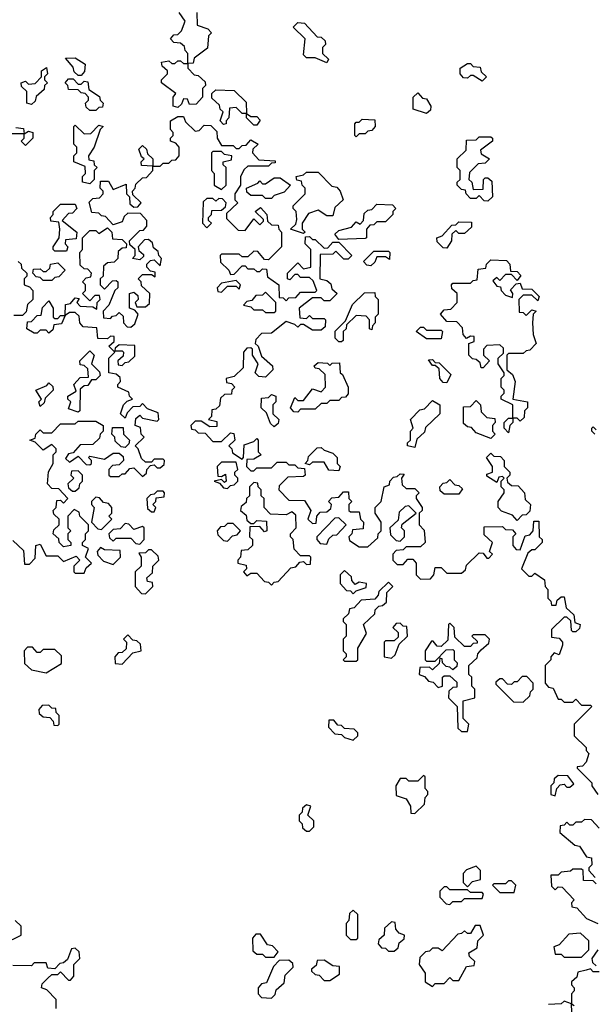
# Model space of a CAD drawing. Extents: x 2494118 to 2687960, y 757339 to 915227.
# Tile 165 of 256: x 2652025 to 2653985, y 783099 to 786460. Entities that reach past the tile are written whole.
import ezdxf

# ---------------------------------------------------------------- set-up
doc = ezdxf.new("R2010")
doc.units = 0

msp = doc.modelspace()

# ---------------------------------------------------------------- linework, layer by layer
at = {"layer": '0CON20XD'}
for points in [[(2652565, 786160), (2652550, 786165), (2652550, 786195), (2652558.3, 786208.3), (2652510, 786245), (2652510, 786255), (2652530, 786275), (2652530, 786285), (2652511.7, 786301.7), (2652510, 786315), (2652535, 786320), (2652545, 786310), (2652555, 786310), (2652565, 786320), (2652575, 786320), (2652585, 786310), (2652600, 786310), (2652600, 786345), (2652590, 786355), (2652588.3, 786368.3), (2652575, 786380), (2652551.7, 786381.7), (2652540, 786395), (2652551.7, 786408.3), (2652565, 786410), (2652578.3, 786421.7), (2652590, 786455), (2652570, 786485)], [(2652630, 786485), (2652631.7, 786441.7), (2652668.3, 786428.3), (2652680, 786415), (2652670, 786405), (2652667, 786363), (2652621.7, 786328.3), (2652618.3, 786311.7), (2652600, 786310), (2652600, 786295), (2652621.7, 786271.7), (2652635, 786270), (2652658.3, 786248.3), (2652660, 786235), (2652650, 786225), (2652650, 786195), (2652628.3, 786171.7), (2652605, 786170), (2652598.3, 786188.3), (2652585, 786190), (2652578.3, 786171.7), (2652565, 786160)], [(2653075, 786312.5), (2653035, 786330), (2653005, 786330), (2652995, 786340), (2653000, 786395), (2652960, 786435), (2652975, 786450), (2652998.3, 786448.3), (2653041.7, 786401.7), (2653055, 786400), (2653068.3, 786388.3), (2653070, 786375), (2653060, 786365), (2653060, 786345), (2653080, 786325), (2653075, 786312.5)], [(2652235, 786270), (2652225, 786270), (2652211.7, 786281.7), (2652208.3, 786298.3), (2652181.7, 786328.3), (2652215, 786330), (2652248.3, 786308.3), (2652247, 786283), (2652235, 786270)], [(2653605, 786250), (2653575, 786270), (2653565, 786270), (2653555, 786260), (2653541.7, 786261.7), (2653530, 786275), (2653530, 786295), (2653555, 786310), (2653565, 786310), (2653575, 786300), (2653598.3, 786298.3), (2653601.7, 786281.7), (2653620, 786265), (2653605, 786250)], [(2652065, 786170), (2652050, 786175), (2652050, 786215), (2652031.7, 786231.7), (2652030, 786245), (2652045, 786250), (2652055, 786240), (2652078.3, 786241.7), (2652100, 786265), (2652100, 786285), (2652117, 786297), (2652120, 786275), (2652110, 786265), (2652110, 786255), (2652120, 786245), (2652110, 786235), (2652108.3, 786221.7), (2652081.7, 786198.3), (2652078.3, 786181.7), (2652065, 786170)], [(2652285, 786150), (2652265, 786150), (2652251.7, 786161.7), (2652250, 786175), (2652260, 786185), (2652260, 786195), (2652248.3, 786208.3), (2652235, 786210), (2652225, 786220), (2652191.7, 786221.7), (2652190, 786235), (2652180, 786245), (2652191.7, 786258.3), (2652208.3, 786258.3), (2652225, 786240), (2652235, 786240), (2652245, 786250), (2652258.3, 786248.3), (2652261.7, 786221.7), (2652298.3, 786198.3), (2652300, 786185), (2652310, 786175), (2652308.3, 786161.7), (2652295, 786160), (2652285, 786150)], [(2652835, 786100), (2652825, 786100), (2652800, 786125), (2652800, 786140), (2652785, 786140), (2652765, 786160), (2652741.7, 786158.3), (2652740, 786125), (2652730, 786115), (2652730, 786105), (2652721.7, 786101.7), (2652710, 786115), (2652720, 786145), (2652710, 786155), (2652708.3, 786168.3), (2652681.7, 786191.7), (2652681.7, 786208.3), (2652695, 786220), (2652758.3, 786218.3), (2652798.3, 786178.3), (2652800, 786140), (2652815, 786130), (2652835, 786130), (2652847, 786117), (2652835, 786100)], [(2653415, 786140), (2653370, 786155), (2653370, 786195), (2653385, 786210), (2653401.7, 786191.7), (2653415, 786190), (2653430, 786165), (2653428.3, 786151.7), (2653415, 786140)], [(2652385, 784910), (2652401.7, 784928.3), (2652415, 784930), (2652445, 784900), (2652458.3, 784911.7), (2652460, 784925), (2652471.7, 784938.3), (2652485, 784940), (2652495, 784930), (2652505, 784930), (2652518.3, 784941.7), (2652520, 784955), (2652515, 784960), (2652485, 784960), (2652475, 784950), (2652455, 784950), (2652441.7, 784961.7), (2652430, 784995), (2652420, 785005), (2652450, 785035), (2652440, 785045), (2652438.3, 785068.3), (2652420, 785075), (2652421.7, 785098.3), (2652435, 785110), (2652445, 785100), (2652495, 785090), (2652500, 785095), (2652498.3, 785118.3), (2652461.7, 785131.7), (2652445, 785150), (2652435, 785140), (2652411.7, 785138.3), (2652391.7, 785118.3), (2652385, 785100), (2652370, 785115), (2652380, 785145), (2652391.7, 785158.3), (2652410, 785165), (2652400, 785175), (2652398.3, 785188.3), (2652360, 785205), (2652360, 785215), (2652370, 785225), (2652368.3, 785238.3), (2652355, 785250), (2652330, 785255), (2652330, 785305), (2652350, 785325), (2652330, 785345), (2652348.3, 785361.7), (2652348.3, 785378.3), (2652335, 785380), (2652325, 785370), (2652291.7, 785371.7), (2652288.3, 785408.3), (2652241.7, 785411.7), (2652230, 785425), (2652228.3, 785448.3), (2652215, 785460), (2652195, 785460), (2652180, 785450), (2652168.3, 785421.7), (2652141.7, 785418.3), (2652138.3, 785401.7), (2652125, 785390), (2652115, 785400), (2652095, 785400), (2652085, 785390), (2652075, 785390), (2652050, 785405), (2652051.7, 785428.3), (2652065, 785430), (2652085, 785450), (2652098.3, 785451.7), (2652103, 785477), (2652125, 785500), (2652140, 785475), (2652140, 785445), (2652145, 785440), (2652155, 785440), (2652165, 785450), (2652180, 785450), (2652181.7, 785488.3), (2652198.3, 785491.7), (2652215, 785510), (2652228.3, 785508.3), (2652220, 785495), (2652231.7, 785481.7), (2652275, 785480), (2652288.3, 785471.7), (2652290, 785495), (2652300, 785505), (2652298.3, 785518.3), (2652281.7, 785518.3), (2652265, 785500), (2652240, 785525), (2652250, 785535), (2652250, 785555), (2652240, 785565), (2652251.7, 785578.3), (2652268.3, 785581.7), (2652270, 785595), (2652258.3, 785608.3), (2652245, 785610), (2652231.7, 785621.7), (2652230, 785665), (2652240, 785675), (2652240, 785715), (2652265, 785740), (2652285, 785740), (2652295, 785730), (2652325, 785750), (2652340, 785735), (2652341.7, 785711.7), (2652375, 785710), (2652390, 785695), (2652388.3, 785681.7), (2652375, 785680), (2652361.7, 785668.3), (2652360, 785645), (2652348.3, 785631.7), (2652325, 785630), (2652311.7, 785618.3), (2652310, 785585), (2652300, 785575), (2652300, 785555), (2652315, 785540), (2652341.7, 785568.3), (2652355, 785570), (2652360, 785565), (2652360, 785545), (2652350, 785535), (2652330, 785485), (2652310, 785465), (2652311.7, 785441.7), (2652335, 785440), (2652341.7, 785448.3), (2652355, 785450), (2652365, 785460), (2652378.3, 785448.3), (2652380, 785425), (2652391.7, 785411.7), (2652405, 785410), (2652418.3, 785421.7), (2652430, 785455), (2652418.3, 785468.3), (2652400, 785475), (2652400, 785525), (2652415, 785530), (2652428.3, 785518.3), (2652430, 785505), (2652420, 785495), (2652425, 785480), (2652455, 785480), (2652468.3, 785491.7), (2652470, 785525), (2652441.7, 785551.7), (2652440, 785565), (2652430, 785575), (2652445, 785590), (2652475, 785590), (2652488.3, 785581.7), (2652488.3, 785598.3), (2652471.7, 785601.7), (2652460, 785615), (2652460, 785625), (2652471.7, 785638.3), (2652485, 785640), (2652505, 785620), (2652510, 785645), (2652500, 785655), (2652498.3, 785668.3), (2652481.7, 785681.7), (2652478.3, 785698.3), (2652465, 785710), (2652451.7, 785708.3), (2652430, 785685), (2652431.7, 785671.7), (2652448.3, 785658.3), (2652448.3, 785651.7), (2652435, 785640), (2652410, 785645), (2652420, 785655), (2652420, 785675), (2652401.7, 785691.7), (2652400, 785705), (2652435, 785740), (2652448.3, 785741.7), (2652460, 785755), (2652460, 785775), (2652438.3, 785798.3), (2652395, 785800), (2652381.7, 785788.3), (2652375, 785770), (2652345, 785760), (2652318.3, 785788.3), (2652305, 785790), (2652295, 785800), (2652271.7, 785801.7), (2652263, 785837), (2652275, 785850), (2652298.3, 785851.7), (2652310, 785865), (2652310, 785875), (2652300, 785885), (2652301.7, 785908.3), (2652328.3, 785908.3), (2652345, 785880), (2652388.3, 785898.3), (2652390, 785865), (2652400, 785855), (2652401.7, 785831.7), (2652415, 785820), (2652428.3, 785821.7), (2652440, 785835), (2652411.7, 785861.7), (2652410, 785875), (2652420, 785885), (2652421.7, 785898.3), (2652445, 785920), (2652458.3, 785921.7), (2652480, 785945), (2652480, 785960), (2652441.7, 785961.7), (2652440, 785975), (2652450, 785985), (2652441.7, 785991.7), (2652431.7, 786018.3), (2652445, 786030), (2652458.3, 786018.3), (2652461.7, 786001.7), (2652480, 785985), (2652480, 785960), (2652505, 785960), (2652515, 785970), (2652535, 785970), (2652545, 785980), (2652558.3, 785981.7), (2652570, 785995), (2652570, 786025), (2652558.3, 786038.3), (2652540, 786045), (2652540, 786055), (2652550, 786065), (2652550, 786075), (2652540, 786085), (2652540, 786115), (2652565, 786130), (2652585, 786130), (2652591.7, 786111.7), (2652625, 786080), (2652638.3, 786081.7), (2652655, 786100), (2652678.3, 786098.3), (2652698.3, 786078.3), (2652700, 786055), (2652715, 786030), (2652755, 786030), (2652765, 786020), (2652775, 786020), (2652785, 786030), (2652798.3, 786031.7), (2652815, 786050), (2652840, 786035), (2652821.7, 786018.3), (2652820, 786005), (2652841.7, 785981.7), (2652898.3, 785978.3), (2652898.3, 785971.7), (2652885, 785970), (2652875, 785960), (2652805, 785960), (2652791.7, 785948.3), (2652780, 785925), (2652780, 785895), (2652760, 785865), (2652760, 785845), (2652770, 785835), (2652750, 785815), (2652731.7, 785798.3), (2652731.7, 785781.7), (2652771.7, 785741.7), (2652795, 785740), (2652825, 785780), (2652845, 785760), (2652858.3, 785771.7), (2652858.3, 785778.3), (2652830, 785805), (2652848.3, 785818.3), (2652870, 785795), (2652871.7, 785771.7), (2652885, 785760), (2652908.3, 785758.3), (2652910, 785745), (2652920, 785735), (2652920, 785685), (2652875, 785640), (2652861.7, 785641.7), (2652838.3, 785668.3), (2652825, 785670), (2652805, 785650), (2652785, 785650), (2652775, 785660), (2652715, 785660), (2652710, 785655), (2652711.7, 785631.7), (2652740, 785605), (2652745, 785590), (2652758.3, 785591.7), (2652785, 785620), (2652795, 785620), (2652805, 785610), (2652825, 785610), (2652835, 785600), (2652845, 785600), (2652855, 785610), (2652868.3, 785608.3), (2652871.7, 785581.7), (2652910, 785555), (2652911.7, 785511.7), (2652925, 785510), (2652935, 785500), (2652945, 785510), (2652968.3, 785511.7), (2652985, 785530), (2653035, 785530), (2653040, 785535), (2653028.3, 785568.3), (2653015, 785580), (2652985, 785580), (2652975, 785590), (2652965, 785590), (2652948.3, 785571.7), (2652940, 785575), (2652940, 785595), (2652975, 785630), (2652995, 785610), (2653020, 785615), (2653020, 785675), (2653000, 785695), (2653001.7, 785718.3), (2653015, 785720), (2653025, 785710), (2653035, 785710), (2653065, 785680), (2653078.3, 785681.7), (2653095, 785700), (2653115, 785700), (2653160, 785655), (2653147, 785643), (2653133, 785643), (2653105, 785670), (2653095, 785660), (2653051.7, 785658.3), (2653050, 785575), (2653075, 785570), (2653088.3, 785558.3), (2653091.7, 785541.7), (2653110, 785525), (2653085, 785500), (2653065, 785500), (2653055, 785510), (2653025, 785510), (2652980, 785475), (2652981.7, 785441.7), (2653005, 785440), (2653015, 785450), (2653025, 785440), (2653065, 785440), (2653070, 785435), (2653068.3, 785411.7), (2653055, 785400), (2653025, 785400), (2652995, 785420), (2652985, 785420), (2652975, 785410), (2652965, 785420), (2652935, 785430), (2652885, 785390), (2652851.7, 785388.3), (2652831.7, 785368.3), (2652830, 785355), (2652840, 785345), (2652851.7, 785311.7), (2652888.3, 785278.3), (2652890, 785265), (2652865, 785240), (2652841.7, 785241.7), (2652830, 785255), (2652840, 785285), (2652820, 785315), (2652820, 785335), (2652815, 785340), (2652801.7, 785338.3), (2652790, 785325), (2652788.3, 785271.7), (2652758.3, 785241.7), (2652730, 785235), (2652731.7, 785221.7), (2652748.3, 785218.3), (2652760, 785205), (2652750, 785195), (2652748.3, 785181.7), (2652725, 785180), (2652711.7, 785168.3)], [(2652265, 785900), (2652240, 785905), (2652240, 785925), (2652250, 785935), (2652248.3, 785958.3), (2652210, 785975), (2652210, 785995), (2652220, 786005), (2652220, 786025), (2652210, 786035), (2652210, 786095), (2652215, 786100), (2652245, 786070), (2652268.3, 786071.7), (2652295, 786100), (2652310, 786095), (2652300, 786085), (2652280, 786025), (2652260, 785995), (2652261.7, 785981.7), (2652278.3, 785978.3), (2652280, 785965), (2652290, 785955), (2652280, 785945), (2652280, 785915), (2652265, 785900)], [(2653175, 786060), (2653170, 786065), (2653170, 786105), (2653175, 786110), (2653185, 786110), (2653195, 786120), (2653238.3, 786118.3), (2653240, 786095), (2653228.3, 786081.7), (2653215, 786080), (2653205, 786070), (2653185, 786070), (2653175, 786060)], [(2652045, 786030), (2652030, 786045), (2652040, 786055), (2652040, 786070), (2651985, 786070)], [(2652011.7, 786091.7), (2652038.3, 786088.3), (2652040, 786070), (2652055, 786080), (2652070, 786075), (2652070, 786055), (2652045, 786030)], [(2653625, 785840), (2653611.7, 785841.7), (2653595, 785860), (2653585, 785850), (2653565, 785850), (2653550, 785865), (2653548.3, 785878.3), (2653535, 785880), (2653520, 785895), (2653520, 785905), (2653530, 785915), (2653530, 785945), (2653520, 785955), (2653520, 785985), (2653550, 786015), (2653551.7, 786048.3), (2653585, 786050), (2653595, 786060), (2653635, 786060), (2653640, 786055), (2653640, 786045), (2653600, 786015), (2653601.7, 786001.7), (2653630, 785985), (2653615, 785970), (2653591.7, 785968.3), (2653561.7, 785938.3), (2653560, 785915), (2653570, 785905), (2653575, 785880), (2653608.3, 785881.7), (2653610, 785915), (2653615, 785920), (2653625, 785920), (2653638.3, 785908.3), (2653640, 785855), (2653625, 785840)], [(2652715, 785880), (2652730, 785895), (2652730, 785955), (2652720, 785965), (2652720, 785975), (2652748.3, 785981.7), (2652750, 785995), (2652725, 786000), (2652715, 786010), (2652685, 786010), (2652680, 786005), (2652680, 785945), (2652690, 785935), (2652690, 785895), (2652715, 785880)], [(2652995, 785730), (2652950, 785745), (2652968.3, 785761.7), (2652971.7, 785778.3), (2652970, 785805), (2652960, 785815), (2652960, 785825), (2653000, 785865), (2653000, 785885), (2652990, 785895), (2652988.3, 785908.3), (2652971.7, 785911.7), (2652970, 785925), (2652995, 785930), (2653005, 785940), (2653045, 785940), (2653091.7, 785891.7), (2653108.3, 785888.3), (2653120, 785875), (2653130, 785845), (2653101.7, 785818.3), (2653095, 785790), (2653075, 785790), (2653045, 785810), (2653011.7, 785798.3), (2652990, 785765), (2652990, 785745), (2653000, 785735), (2652995, 785730)], [(2652885, 785850), (2652865, 785850), (2652855, 785860), (2652815, 785860), (2652801.7, 785871.7), (2652800, 785885), (2652838.3, 785901.7), (2652845, 785910), (2652855, 785900), (2652865, 785900), (2652895, 785920), (2652915, 785920), (2652950, 785895), (2652928.3, 785871.7), (2652895, 785860), (2652885, 785850)], [(2652185, 785670), (2652145, 785670), (2652140, 785675), (2652140, 785685), (2652160, 785715), (2652162.5, 785745), (2652158.3, 785768.3), (2652131.7, 785771.7), (2652130, 785785), (2652140, 785795), (2652140, 785805), (2652165, 785830), (2652215, 785830), (2652220, 785815), (2652205, 785800), (2652191.7, 785798.3), (2652170, 785775), (2652220, 785735), (2652218.3, 785711.7), (2652181.7, 785708.3), (2652180, 785695), (2652190, 785685), (2652185, 785670)], [(2652665, 785750), (2652680, 785765), (2652670, 785775), (2652670, 785785), (2652680, 785795), (2652681.7, 785808.3), (2652715, 785810), (2652728.3, 785821.7), (2652730, 785835), (2652718.3, 785848.3), (2652705, 785850), (2652695, 785840), (2652685, 785850), (2652665, 785850), (2652651.7, 785838.3), (2652650, 785765), (2652665, 785750)], [(2653115, 785710), (2653101.7, 785728.3), (2653115, 785740), (2653158.3, 785751.7), (2653175, 785770), (2653188.3, 785761.7), (2653200, 785775), (2653201.7, 785798.3), (2653215, 785810), (2653228.3, 785811.7), (2653245, 785830), (2653298.3, 785828.3), (2653310, 785815), (2653300, 785805), (2653300, 785795), (2653275, 785770), (2653245, 785770), (2653235, 785760), (2653221.7, 785758.3), (2653210, 785745), (2653210, 785715), (2653205, 785712.5), (2653115, 785710)], [(2653485, 785680), (2653471.7, 785681.7), (2653451.7, 785701.7), (2653450, 785715), (2653468.3, 785721.7), (2653501.7, 785758.3), (2653515, 785760), (2653525, 785770), (2653568.3, 785768.3), (2653568.3, 785751.7), (2653545, 785730), (2653525, 785730), (2653515, 785740), (2653501.7, 785728.3), (2653500, 785705), (2653485, 785680)], [(2653225, 785620), (2653211.7, 785621.7), (2653200, 785635), (2653235, 785670), (2653285, 785670), (2653290, 785665), (2653288.3, 785641.7), (2653275, 785650), (2653245, 785650), (2653238.3, 785631.7), (2653225, 785620)], [(2652020, 785635), (2652030, 785625), (2652031.7, 785611.7), (2652050, 785595), (2652050, 785585), (2652040, 785575), (2652040, 785555), (2652058.3, 785548.3), (2652070, 785535), (2652070, 785505), (2652051.7, 785488.3), (2652047, 785463), (2652035, 785450)], [(2652135, 785570), (2652105, 785570), (2652095, 785580), (2652081.7, 785581.7), (2652070, 785595), (2652071.7, 785608.3), (2652095, 785610), (2652105, 785600), (2652115, 785600), (2652128.3, 785611.7), (2652130, 785625), (2652155, 785630), (2652180, 785605), (2652158.3, 785581.7), (2652145, 785580), (2652135, 785570)], [(2653695, 785050), (2653680, 785065), (2653680, 785085), (2653695, 785100), (2653710, 785100), (2653710, 785145), (2653670, 785165), (2653670, 785175), (2653680, 785185), (2653680, 785195), (2653670, 785205), (2653670, 785235), (2653680, 785245), (2653680, 785255), (2653660, 785285), (2653660, 785305), (2653678.3, 785321.7), (2653678.3, 785338.3), (2653665, 785350), (2653621.7, 785348.3), (2653610, 785335), (2653610, 785315), (2653630, 785295), (2653608.3, 785271.7), (2653601.7, 785271.7), (2653598.3, 785288.3), (2653585, 785300), (2653571.7, 785301.7), (2653560, 785315), (2653560, 785355), (2653578.3, 785361.7), (2653578.3, 785378.3), (2653565, 785380), (2653551.7, 785371.7), (2653540, 785385), (2653538.3, 785408.3), (2653518.3, 785428.3), (2653485, 785430), (2653462.5, 785455), (2653475, 785470), (2653498.3, 785471.7), (2653520, 785495), (2653520, 785525), (2653501.7, 785541.7), (2653500, 785555), (2653505, 785560), (2653565, 785560), (2653575, 785570), (2653588.3, 785571.7), (2653591.7, 785608.3), (2653618.3, 785611.7), (2653620, 785625), (2653635, 785640), (2653688.3, 785638.3), (2653700, 785625), (2653701.7, 785601.7), (2653725, 785600), (2653737, 785587), (2653725, 785570), (2653705, 785590), (2653685, 785590), (2653665, 785570), (2653655, 785580), (2653641.7, 785568.3), (2653655, 785550), (2653668.3, 785548.3), (2653670, 785535), (2653685, 785520), (2653708.3, 785511.7), (2653710, 785525), (2653701.7, 785538.3), (2653721.7, 785558.3), (2653735, 785560), (2653741.7, 785541.7), (2653775, 785540), (2653800, 785515), (2653795, 785500), (2653775, 785520), (2653745, 785520), (2653730, 785505), (2653731.7, 785461.7), (2653745, 785460), (2653755, 785450), (2653775, 785470), (2653790, 785465), (2653780, 785455), (2653776.7, 785425), (2653780, 785385), (2653790, 785355), (2653768.3, 785331.7), (2653755, 785330), (2653745, 785320), (2653695, 785320), (2653690, 785315), (2653690, 785265), (2653708.3, 785248.3), (2653717.5, 785225), (2653710, 785165), (2653760, 785155), (2653760, 785135), (2653750, 785125), (2653748.3, 785101.7), (2653735, 785090), (2653725, 785100), (2653710, 785100), (2653710, 785085), (2653700, 785075), (2653695, 785050)], [(2652715, 785530), (2652735, 785550), (2652765, 785550), (2652775, 785540), (2652780, 785555), (2652765, 785570), (2652715, 785560), (2652700, 785545), (2652701.7, 785531.7), (2652715, 785530)], [(2652895, 785460), (2652900, 785465), (2652900, 785495), (2652865, 785530), (2652855, 785520), (2652831.7, 785518.3), (2652818.3, 785501.7), (2652801.7, 785498.3), (2652790, 785485), (2652815, 785480), (2652825, 785470), (2652855, 785470), (2652865, 785460), (2652895, 785460)], [(2653125, 785360), (2653115, 785360), (2653103, 785373), (2653103, 785397), (2653138.3, 785431.7), (2653161.7, 785488.3), (2653203, 785527), (2653238.3, 785528.3), (2653240, 785515), (2653250, 785505), (2653250, 785455), (2653240, 785445), (2653240, 785425), (2653230, 785415), (2653228.3, 785401.7), (2653220, 785405), (2653220, 785435), (2653208.3, 785448.3), (2653175, 785450), (2653141.7, 785418.3), (2653140, 785405), (2653130, 785395), (2653130, 785365), (2653125, 785360)], [(2652035, 785450), (2652005, 785450)], [(2653465, 785370), (2653415, 785370), (2653380, 785395), (2653395, 785410), (2653405, 785410), (2653415, 785400), (2653465, 785400), (2653470, 785395), (2653465, 785370)], [(2652225, 785120), (2652191.7, 785131.7), (2652200, 785155), (2652190, 785165), (2652190, 785175), (2652218.3, 785191.7), (2652210, 785215), (2652231.7, 785238.3), (2652260, 785240), (2652258.3, 785268.3), (2652245, 785280), (2652231.7, 785281.7), (2652230, 785295), (2652265, 785330), (2652280, 785315), (2652270, 785285), (2652298.3, 785258.3), (2652300, 785245), (2652285, 785230), (2652270, 785230), (2652258.3, 785211.7), (2652245, 785210), (2652231.7, 785198.3), (2652230, 785125), (2652225, 785120)], [(2652375, 785280), (2652385, 785290), (2652398.3, 785291.7), (2652418.3, 785311.7), (2652418.3, 785348.3), (2652365, 785350), (2652351.7, 785338.3), (2652350, 785330), (2652375, 785330), (2652380, 785325), (2652378.3, 785311.7), (2652360, 785295), (2652361.7, 785281.7), (2652375, 785280)], [(2652975, 785120), (2652961.7, 785121.7), (2652950, 785135), (2652965, 785170), (2652975, 785160), (2652995, 785160), (2653025, 785200), (2653055, 785190), (2653070, 785205), (2653068.3, 785248.3), (2653048.3, 785268.3), (2653035, 785270), (2653031.7, 785278.3), (2653045, 785290), (2653077, 785287), (2653085, 785280), (2653093, 785287), (2653118.3, 785288.3), (2653120, 785255), (2653128.3, 785248.3), (2653147.5, 785205), (2653147, 785183), (2653138.3, 785171.7), (2653125, 785170), (2653115, 785160), (2653085, 785160), (2653075, 785150), (2653055, 785150), (2653035, 785130), (2652985, 785130), (2652975, 785120)], [(2653485, 785220), (2653471.7, 785221.7), (2653460, 785235), (2653458.3, 785268.3), (2653445, 785280), (2653435, 785280), (2653421.7, 785298.3), (2653435, 785300), (2653445, 785290), (2653458.3, 785288.3), (2653498.3, 785248.3), (2653485, 785220)], [(2652095, 785140), (2652090, 785155), (2652100, 785165), (2652080, 785195), (2652118.3, 785211.7), (2652125, 785220), (2652138.3, 785208.3), (2652140, 785195), (2652111.7, 785168.3), (2652108.3, 785151.7), (2652095, 785140)], [(2652711.7, 785168.3), (2652708.3, 785141.7), (2652695, 785130), (2652681.7, 785128.3), (2652680, 785105), (2652670, 785095), (2652698.3, 785088.3), (2652698.3, 785071.7), (2652675, 785070), (2652645, 785090), (2652625, 785090), (2652610, 785075), (2652611.7, 785061.7), (2652625, 785060), (2652635, 785050), (2652658.3, 785048.3), (2652685, 785020), (2652715, 785020), (2652745, 785050), (2652757, 785047), (2652760, 785025), (2652740, 785005), (2652750, 784995), (2652751.7, 784981.7), (2652785, 784960), (2652790, 784965), (2652791.7, 785008.3), (2652825, 785020), (2652835, 785030), (2652840, 785025), (2652840, 784985), (2652850, 784975), (2652825, 784960), (2652801.7, 784958.3), (2652800, 784935), (2652815, 784920), (2652825, 784920), (2652835, 784930), (2652885, 784930), (2652905, 784950), (2652935, 784950), (2652945, 784940), (2652965, 784940), (2652975, 784930), (2652998.3, 784928.3), (2653000, 784905), (2652995, 784900), (2652941.7, 784898.3), (2652911.7, 784868.3), (2652910, 784855), (2652945, 784820), (2652998.3, 784818.3), (2653020, 784785), (2653010, 784755), (2653025, 784740), (2653038.3, 784741.7), (2653040, 784765), (2653051.7, 784778.3), (2653075, 784780), (2653088.3, 784791.7), (2653090, 784805), (2653080, 784815), (2653091.7, 784828.3), (2653115, 784830), (2653131.7, 784848.3), (2653148.3, 784848.3), (2653150, 784825), (2653160, 784815), (2653150, 784805), (2653150, 784785), (2653155, 784780), (2653185, 784780), (2653190, 784755), (2653200, 784745), (2653198.3, 784721.7), (2653161.7, 784718.3), (2653160, 784705), (2653150, 784695), (2653151.7, 784681.7), (2653185, 784660), (2653215, 784660), (2653248.3, 784691.7), (2653250, 784705), (2653260, 784715), (2653260, 784745), (2653240, 784775), (2653240, 784795), (2653260, 784815), (2653270, 784865), (2653288.3, 784871.7), (2653290, 784885), (2653301.7, 784898.3), (2653315, 784900), (2653325, 784910), (2653338.3, 784908.3), (2653330, 784895), (2653331.7, 784871.7), (2653345, 784860), (2653375, 784860), (2653390, 784845), (2653380, 784835), (2653380, 784825), (2653400, 784795), (2653400, 784785), (2653390, 784775), (2653390, 784735), (2653407, 784717), (2653410, 784675), (2653395, 784660), (2653345, 784660), (2653335, 784650), (2653311.7, 784648.3), (2653300, 784635), (2653300, 784615), (2653315, 784600), (2653335, 784600), (2653351.7, 784618.3), (2653368.3, 784618.3), (2653380, 784605), (2653380, 784565), (2653395, 784550), (2653428.3, 784551.7), (2653440, 784565), (2653445, 784590), (2653465, 784590), (2653485, 784570), (2653535, 784570), (2653548.3, 784581.7), (2653551.7, 784598.3), (2653595, 784640), (2653608.3, 784638.3), (2653621.7, 784621.7), (2653628.3, 784621.7), (2653640, 784635), (2653630, 784645), (2653640, 784675), (2653611.7, 784701.7), (2653611.7, 784728.3), (2653675, 784730), (2653685, 784720), (2653708.3, 784718.3), (2653720, 784705), (2653710, 784695), (2653710, 784665), (2653721.7, 784651.7), (2653735, 784650), (2653751.7, 784698.3), (2653768.3, 784701.7), (2653780, 784715), (2653781.7, 784748.3), (2653798.3, 784748.3), (2653800, 784695), (2653810, 784685), (2653810, 784675), (2653785, 784650), (2653775, 784650), (2653761.7, 784638.3), (2653740, 784585), (2653765, 784560), (2653775, 784560), (2653785, 784570), (2653818.3, 784548.3), (2653820, 784525), (2653830, 784515), (2653830, 784485), (2653840, 784475), (2653841.7, 784461.7), (2653858.3, 784461.7), (2653861.7, 784478.3), (2653875, 784490), (2653885, 784490), (2653891.7, 784451.7), (2653918.3, 784428.3), (2653921.7, 784401.7), (2653940, 784395), (2653938.3, 784381.7), (2653925, 784370), (2653915, 784370), (2653910, 784375), (2653908.3, 784408.3), (2653895, 784420), (2653885, 784420), (2653841.7, 784378.3), (2653841.7, 784351.7), (2653868.3, 784348.3), (2653880, 784335), (2653880, 784325), (2653868.3, 784291.7), (2653851.7, 784298.3), (2653840, 784285), (2653840, 784275), (2653820, 784255), (2653820, 784195), (2653831.7, 784181.7), (2653848.3, 784178.3), (2653865, 784140), (2653875, 784140), (2653885, 784130), (2653915, 784130), (2653925, 784140), (2653945, 784120), (2653975, 784120), (2653980, 784115), (2653920, 784055), (2653920, 784015), (2653960, 783975), (2653960, 783965), (2653970, 783955), (2653960, 783925), (2653948.3, 783911.7), (2653930, 783910), (2653930, 783905), (2653980, 783855), (2653980, 783845), (2654000, 783815)], [(2652895, 785070), (2652881.7, 785081.7), (2652868.3, 785118.3), (2652850, 785135), (2652851.7, 785168.3), (2652875, 785170), (2652885, 785180), (2652900, 785175), (2652900, 785155), (2652890, 785145), (2652890, 785115), (2652910, 785095), (2652908.3, 785081.7), (2652895, 785070)], [(2653375, 785000), (2653350, 785005), (2653350, 785015), (2653360, 785025), (2653360, 785055), (2653370, 785065), (2653360, 785095), (2653391.7, 785128.3), (2653408.3, 785131.7), (2653435, 785160), (2653460, 785145), (2653460, 785115), (2653411.7, 785068.3), (2653408.3, 785051.7), (2653381.7, 785028.3), (2653375, 785000)], [(2653635, 785030), (2653585, 785050), (2653568.3, 785068.3), (2653555, 785070), (2653541.7, 785081.7), (2653541.7, 785138.3), (2653565, 785140), (2653585, 785160), (2653600, 785145), (2653601.7, 785121.7), (2653621.7, 785101.7), (2653648.3, 785098.3), (2653650, 785085), (2653640, 785075), (2653640, 785055), (2653650, 785045), (2653635, 785030)], [(2652001.7, 784681.7), (2652038.3, 784648.3), (2652041.7, 784601.7), (2652058.3, 784601.7), (2652078.3, 784621.7), (2652080, 784665), (2652095, 784670), (2652115, 784630), (2652155, 784630), (2652175, 784610), (2652218.3, 784628.3), (2652230, 784615), (2652210, 784595), (2652210, 784575), (2652215, 784570), (2652245, 784570), (2652251.7, 784588.3), (2652270, 784605), (2652250, 784625), (2652260, 784655), (2652240, 784665), (2652240, 784675), (2652250, 784685), (2652250, 784705), (2652260, 784715), (2652260, 784735), (2652230, 784765), (2652228.3, 784778.3), (2652211.7, 784788.3), (2652190, 784765), (2652190, 784725), (2652200, 784715), (2652190, 784705), (2652190, 784685), (2652200, 784675), (2652200, 784665), (2652175, 784660), (2652160, 784675), (2652158.3, 784688.3), (2652140, 784705), (2652141.7, 784718.3), (2652160, 784735), (2652160, 784755), (2652141.7, 784771.7), (2652140, 784785), (2652150, 784795), (2652151.7, 784818.3), (2652165, 784820), (2652175, 784810), (2652190, 784825), (2652158.3, 784858.3), (2652135, 784860), (2652120, 784875), (2652123, 784917), (2652140, 784945), (2652140, 784975), (2652150, 784985), (2652150, 784995), (2652135, 785010), (2652105, 784990), (2652078.3, 785018.3), (2652060, 785025), (2652078.3, 785031.7), (2652080, 785045), (2652095, 785060), (2652105, 785050), (2652135, 785050), (2652165, 785080), (2652215, 785080), (2652225, 785090), (2652285, 785090), (2652310, 785075), (2652310, 785055), (2652300, 785045), (2652298.3, 785031.7), (2652275, 785010), (2652231.7, 785008.3), (2652208.3, 784981.7), (2652191.7, 784978.3), (2652181.7, 784961.7), (2652195, 784950), (2652225, 784970), (2652251.7, 784941.7), (2652265, 784940), (2652270, 784945), (2652270, 784955), (2652260, 784965), (2652265, 784970), (2652315, 784960), (2652345, 784980), (2652365, 784980), (2652378.3, 784968.3), (2652380, 784955), (2652365, 784940), (2652341.7, 784938.3), (2652330, 784925), (2652330, 784905), (2652335, 784900), (2652365, 784900), (2652375, 784910), (2652385, 784910)], [(2652385, 785000), (2652371.7, 785001.7), (2652351.7, 785021.7), (2652350, 785035), (2652340, 785045), (2652341.7, 785068.3), (2652378.3, 785068.3), (2652380, 785045), (2652400, 785025), (2652398.3, 785011.7), (2652385, 785000)], [(2653990, 785045), (2653980, 785055), (2653980, 785065), (2653985, 785070), (2653995, 785060)], [(2653115, 784920), (2653081.7, 784921.7), (2653065, 784950), (2653025, 784950), (2653015, 784940), (2653000, 784945), (2653010, 784955), (2653011.7, 784968.3), (2653041.7, 784998.3), (2653055, 785000), (2653065, 784990), (2653095, 784980), (2653110, 784965), (2653110, 784945), (2653120, 784935), (2653115, 784920)], [(2653725, 784750), (2653708.3, 784768.3), (2653671.7, 784781.7), (2653660, 784795), (2653660, 784815), (2653680, 784845), (2653680, 784855), (2653670, 784865), (2653670, 784885), (2653680, 784895), (2653675, 784900), (2653661.7, 784898.3), (2653655, 784880), (2653621.7, 784901.7), (2653621.7, 784908.3), (2653640, 784915), (2653640, 784935), (2653620, 784965), (2653635, 784980), (2653645, 784970), (2653668.3, 784968.3), (2653680, 784955), (2653680, 784935), (2653700, 784915), (2653700, 784905), (2653690, 784895), (2653691.7, 784881.7), (2653705, 784870), (2653728.3, 784868.3), (2653750, 784845), (2653751.7, 784821.7), (2653770, 784805), (2653768.3, 784781.7), (2653755, 784770), (2653741.7, 784768.3), (2653725, 784750)], [(2652215, 784850), (2652228.3, 784861.7), (2652230, 784875), (2652240, 784885), (2652240, 784905), (2652225, 784920), (2652201.7, 784918.3), (2652200, 784905), (2652210, 784895), (2652190, 784875), (2652191.7, 784861.7), (2652205, 784850), (2652215, 784850)], [(2652735, 784860), (2652745, 784870), (2652758.3, 784871.7), (2652770, 784885), (2652770, 784895), (2652760, 784905), (2652760, 784915), (2652770, 784925), (2652765, 784950), (2652715, 784950), (2652700, 784935), (2652701.7, 784901.7), (2652715, 784900), (2652728.3, 784908.3), (2652730, 784885), (2652725, 784880), (2652715, 784890), (2652690, 784885), (2652708.3, 784878.3), (2652721.7, 784861.7), (2652735, 784860)], [(2653525, 784840), (2653475, 784840), (2653461.7, 784851.7), (2653460, 784865), (2653471.7, 784878.3), (2653485, 784880), (2653495, 784890), (2653511.7, 784871.7), (2653525, 784870), (2653538.3, 784858.3), (2653525, 784840)], [(2652885, 784530), (2652895, 784540), (2652908.3, 784541.7), (2652951.7, 784588.3), (2652968.3, 784591.7), (2652981.7, 784608.3), (2652995, 784610), (2653005, 784600), (2653018.3, 784601.7), (2653020, 784625), (2653015, 784630), (2652985, 784630), (2652963, 784653), (2652960, 784685), (2652950, 784695), (2652950, 784705), (2652970, 784725), (2652968.3, 784768.3), (2652955, 784780), (2652935, 784770), (2652881.7, 784771.7), (2652860, 784795), (2652860, 784825), (2652850, 784835), (2652850, 784855), (2652840, 784865), (2652838.3, 784878.3), (2652825, 784880), (2652810, 784865), (2652810, 784835), (2652800, 784825), (2652798.3, 784811.7), (2652781.7, 784798.3), (2652780, 784785), (2652798.3, 784768.3), (2652801.7, 784751.7), (2652815, 784740), (2652825, 784740), (2652835, 784750), (2652868.3, 784748.3), (2652870, 784715), (2652861.7, 784711.7), (2652845, 784730), (2652811.7, 784728.3), (2652810, 784695), (2652820, 784685), (2652820, 784665), (2652805, 784650), (2652781.7, 784648.3), (2652780, 784625), (2652770, 784615), (2652770, 784605), (2652798.3, 784598.3), (2652800, 784585), (2652790, 784575), (2652801.7, 784561.7), (2652815, 784570), (2652835, 784570), (2652861.7, 784541.7), (2652875, 784540), (2652885, 784530)], [(2652305, 784720), (2652340, 784755), (2652330, 784765), (2652340, 784775), (2652340, 784795), (2652328.3, 784808.3), (2652311.7, 784811.7), (2652298.3, 784828.3), (2652285, 784830), (2652270, 784815), (2652270, 784805), (2652280, 784795), (2652270, 784745), (2652291.7, 784721.7), (2652305, 784720)], [(2652485, 784780), (2652490, 784795), (2652480, 784805), (2652490, 784815), (2652491.7, 784828.3), (2652518.3, 784831.7), (2652520, 784845), (2652515, 784850), (2652495, 784850), (2652485, 784840), (2652471.7, 784838.3), (2652460, 784825), (2652461.7, 784791.7), (2652475, 784780), (2652485, 784780)], [(2653325, 784680), (2653340, 784695), (2653340, 784715), (2653330, 784725), (2653331.7, 784738.3), (2653380, 784775), (2653355, 784800), (2653341.7, 784798.3), (2653321.7, 784778.3), (2653318.3, 784751.7), (2653290, 784725), (2653291.7, 784701.7), (2653311.7, 784681.7), (2653325, 784680)], [(2653075, 784670), (2653081.7, 784688.3), (2653095, 784700), (2653108.3, 784701.7), (2653140, 784735), (2653115, 784760), (2653101.7, 784758.3), (2653040, 784695), (2653040, 784685), (2653051.7, 784671.7), (2653075, 784670)], [(2652435, 784670), (2652450, 784685), (2652450, 784725), (2652445, 784730), (2652415, 784720), (2652398.3, 784738.3), (2652385, 784740), (2652368.3, 784721.7), (2652345, 784720), (2652330, 784705), (2652331.7, 784691.7), (2652345, 784680), (2652355, 784690), (2652405, 784690), (2652421.7, 784671.7), (2652435, 784670)], [(2652735, 784680), (2652751.7, 784698.3), (2652768.3, 784701.7), (2652780, 784715), (2652755, 784740), (2652735, 784740), (2652725, 784730), (2652711.7, 784728.3), (2652700, 784715), (2652701.7, 784701.7), (2652721.7, 784681.7), (2652735, 784680)], [(2652345, 784600), (2652370, 784625), (2652368.3, 784648.3), (2652315, 784650), (2652301.7, 784658.3), (2652290, 784645), (2652291.7, 784631.7), (2652311.7, 784611.7), (2652345, 784600)], [(2652455, 784500), (2652480, 784525), (2652478.3, 784538.3), (2652461.7, 784541.7), (2652460, 784555), (2652478.3, 784571.7), (2652480, 784595), (2652500, 784615), (2652498.3, 784628.3), (2652475, 784650), (2652465, 784650), (2652455, 784640), (2652431.7, 784638.3), (2652440, 784625), (2652440, 784595), (2652420, 784575), (2652420, 784525), (2652441.7, 784501.7), (2652455, 784500)], [(2653165, 784500), (2653175, 784510), (2653208.3, 784521.7), (2653210, 784535), (2653185, 784540), (2653171.7, 784531.7), (2653160, 784545), (2653158.3, 784558.3), (2653135, 784580), (2653120, 784565), (2653120, 784535), (2653141.7, 784511.7), (2653155, 784510), (2653165, 784500)], [(2653175, 784270), (2653180, 784275), (2653180, 784315), (2653210, 784365), (2653200, 784395), (2653238.3, 784431.7), (2653240, 784445), (2653251.7, 784458.3), (2653265, 784460), (2653278.3, 784471.7), (2653280, 784505), (2653300, 784525), (2653285, 784540), (2653251.7, 784508.3), (2653250, 784495), (2653238.3, 784481.7), (2653191.7, 784478.3), (2653168.3, 784451.7), (2653151.7, 784448.3), (2653148.3, 784431.7), (2653130, 784415), (2653130, 784405), (2653140, 784395), (2653140, 784355), (2653130, 784345), (2653130, 784305), (2653140, 784295), (2653140, 784285), (2653130, 784275), (2653135, 784270), (2653175, 784270)], [(2653295, 784280), (2653308.3, 784291.7), (2653321.7, 784328.3), (2653350, 784355), (2653348.3, 784388.3), (2653335, 784390), (2653325, 784400), (2653311.7, 784398.3), (2653300, 784385), (2653318.3, 784368.3), (2653318.3, 784351.7), (2653305, 784340), (2653275, 784340), (2653270, 784335), (2653270, 784285), (2653295, 784280)], [(2653555, 784030), (2653560, 784055), (2653540, 784075), (2653540, 784135), (2653580, 784145), (2653580, 784175), (2653570, 784185), (2653570, 784215), (2653560, 784225), (2653560, 784255), (2653588.3, 784281.7), (2653590, 784295), (2653601.7, 784308.3), (2653628.3, 784331.7), (2653630, 784345), (2653615, 784360), (2653575, 784360), (2653570, 784355), (2653588.3, 784338.3), (2653588.3, 784331.7), (2653575, 784330), (2653565, 784320), (2653545, 784320), (2653511.7, 784351.7), (2653510, 784385), (2653495, 784400), (2653490, 784395), (2653488.3, 784341.7), (2653465, 784320), (2653451.7, 784321.7), (2653438.3, 784338.3), (2653431.7, 784338.3), (2653410, 784305), (2653410, 784275), (2653415, 784270), (2653445, 784270), (2653481.7, 784308.3), (2653505, 784310), (2653510, 784305), (2653510, 784275), (2653520, 784265), (2653518.3, 784251.7), (2653505, 784240), (2653495, 784250), (2653481.7, 784251.7), (2653470, 784265), (2653468.3, 784278.3), (2653460, 784280), (2653458.3, 784261.7), (2653435, 784240), (2653425, 784250), (2653391.7, 784248.3), (2653390, 784225), (2653408.3, 784218.3), (2653421.7, 784201.7), (2653438.3, 784198.3), (2653455, 784180), (2653470, 784185), (2653470, 784215), (2653475, 784220), (2653495, 784220), (2653518.3, 784198.3), (2653518.3, 784181.7), (2653505, 784180), (2653491.7, 784168.3), (2653490, 784145), (2653520, 784115), (2653521.7, 784041.7), (2653535, 784030), (2653555, 784030)], [(2652375, 784260), (2652411.7, 784298.3), (2652440, 784305), (2652438.3, 784328.3), (2652425, 784340), (2652411.7, 784341.7), (2652395, 784360), (2652380, 784345), (2652390, 784335), (2652388.3, 784311.7), (2652375, 784300), (2652361.7, 784298.3), (2652350, 784285), (2652351.7, 784261.7), (2652375, 784260)], [(2652115, 784230), (2652168.3, 784261.7), (2652168.3, 784288.3), (2652145, 784310), (2652105, 784310), (2652095, 784300), (2652085, 784300), (2652068.3, 784318.3), (2652051.7, 784318.3), (2652040, 784305), (2652041.7, 784261.7), (2652065, 784240), (2652115, 784230)], [(2653745, 784130), (2653768.3, 784151.7), (2653770, 784165), (2653780, 784175), (2653780, 784195), (2653758.3, 784218.3), (2653741.7, 784218.3), (2653725, 784200), (2653715, 784200), (2653705, 784190), (2653691.7, 784191.7), (2653675, 784210), (2653665, 784210), (2653651.7, 784198.3), (2653651.7, 784191.7), (2653711.7, 784131.7), (2653745, 784130)], [(2652155, 784050), (2652160, 784055), (2652160, 784085), (2652150, 784095), (2652148.3, 784108.3), (2652135, 784110), (2652125, 784120), (2652101.7, 784118.3), (2652090, 784105), (2652091.7, 784091.7), (2652105, 784080), (2652128.3, 784078.3), (2652140, 784065), (2652141.7, 784051.7), (2652155, 784050)], [(2653165, 784000), (2653180, 784015), (2653180, 784025), (2653168.3, 784038.3), (2653135, 784040), (2653125, 784050), (2653111.7, 784051.7), (2653098.3, 784068.3), (2653081.7, 784068.3), (2653080, 784045), (2653101.7, 784021.7), (2653125, 784020), (2653135, 784010), (2653165, 784000)], [(2653375, 783750), (2653408.3, 783781.7), (2653410, 783805), (2653420, 783815), (2653420, 783825), (2653410, 783835), (2653410, 783875), (2653405, 783880), (2653385, 783860), (2653355, 783860), (2653345, 783870), (2653325, 783870), (2653310, 783845), (2653311.7, 783811.7), (2653345, 783800), (2653360, 783775), (2653361.7, 783751.7), (2653375, 783750)], [(2653855, 783810), (2653860, 783835), (2653871.7, 783848.3), (2653885, 783850), (2653895, 783840), (2653905, 783840), (2653918.3, 783851.7), (2653898.3, 783878.3), (2653865, 783880), (2653851.7, 783868.3), (2653850, 783855), (2653840, 783845), (2653840, 783815), (2653855, 783810)], [(2653015, 783690), (2653030, 783705), (2653030, 783725), (2653010, 783745), (2653020, 783775), (2653005, 783780), (2652991.7, 783768.3), (2652990, 783755), (2652980, 783745), (2652980, 783725), (2652990, 783715), (2652991.7, 783701.7), (2653005, 783690), (2653015, 783690)], [(2654005, 783700), (2653978.3, 783728.3), (2653955, 783730), (2653945, 783720), (2653925, 783720), (2653915, 783710), (2653905, 783710), (2653895, 783720), (2653885, 783710), (2653871.7, 783708.3), (2653870, 783685), (2653921.7, 783641.7), (2653938.3, 783638.3), (2653961.7, 783601.7), (2653978.3, 783598.3), (2653980, 783575), (2653970, 783565), (2653970, 783555), (2653991.7, 783531.7)], [(2653555, 783500), (2653571.7, 783518.3), (2653600, 783525), (2653600, 783555), (2653585, 783570), (2653551.7, 783558.3), (2653540, 783545), (2653540, 783515), (2653555, 783500)], [(2653995, 783510), (2653985, 783520), (2653951.7, 783521.7), (2653950, 783555), (2653945, 783560), (2653915, 783560), (2653907, 783553), (2653875, 783550), (2653865, 783540), (2653840, 783540), (2653841.7, 783501.7), (2653855, 783490), (2653865, 783500), (2653878.3, 783498.3), (2653920, 783455), (2653910, 783445), (2653911.7, 783431.7), (2653928.3, 783428.3), (2653961.7, 783391.7), (2654000, 783375)], [(2653715, 783480), (2653720, 783505), (2653705, 783520), (2653695, 783520), (2653685, 783510), (2653645, 783510), (2653640, 783505), (2653665, 783480), (2653715, 783480)], [(2653495, 783440), (2653505, 783450), (2653535, 783450), (2653545, 783460), (2653605, 783460), (2653610, 783475), (2653605, 783480), (2653565, 783480), (2653555, 783490), (2653495, 783490), (2653485, 783500), (2653475, 783500), (2653460, 783485), (2653460, 783465), (2653481.7, 783441.7), (2653495, 783440)], [(2653175, 783320), (2653180, 783325), (2653180, 783405), (2653165, 783420), (2653151.7, 783408.3), (2653150, 783385), (2653140, 783375), (2653140, 783335), (2653155, 783320), (2653175, 783320)], [(2651970, 783305), (2652030, 783335), (2652030, 783365), (2652010, 783385)], [(2653305, 783280), (2653318.3, 783291.7), (2653321.7, 783308.3), (2653338.3, 783321.7), (2653340, 783335), (2653321.7, 783341.7), (2653310, 783355), (2653308.3, 783378.3), (2653295, 783380), (2653271.7, 783358.3), (2653270, 783335), (2653251.7, 783318.3), (2653250, 783305), (2653261.7, 783291.7), (2653275, 783290), (2653285, 783280), (2653305, 783280)], [(2653435, 783160), (2653445, 783170), (2653475, 783170), (2653495, 783190), (2653505, 783180), (2653525, 783180), (2653551.7, 783228.3), (2653578.3, 783231.7), (2653580, 783245), (2653561.7, 783261.7), (2653560, 783275), (2653588.3, 783291.7), (2653590, 783315), (2653610, 783335), (2653598.3, 783368.3), (2653581.7, 783368.3), (2653565, 783340), (2653555, 783340), (2653545, 783350), (2653535, 783340), (2653521.7, 783338.3), (2653468.3, 783281.7), (2653455, 783290), (2653435, 783290), (2653425, 783280), (2653411.7, 783278.3), (2653391.7, 783258.3), (2653390, 783235), (2653410, 783205), (2653410, 783175), (2653435, 783160)], [(2653945, 783260), (2653970, 783285), (2653970, 783315), (2653941.7, 783341.7), (2653901.7, 783338.3), (2653868.3, 783301.7), (2653850, 783295), (2653855, 783270), (2653875, 783270), (2653885, 783260), (2653945, 783260)], [(2652895, 783260), (2652908.3, 783278.3), (2652888.3, 783298.3), (2652871.7, 783301.7), (2652848.3, 783338.3), (2652831.7, 783338.3), (2652820, 783325), (2652821.7, 783281.7), (2652835, 783270), (2652855, 783270), (2652865, 783260), (2652895, 783260)], [(2652150, 783085), (2652150, 783115), (2652118.3, 783148.3), (2652100, 783155), (2652101.7, 783168.3), (2652121.7, 783188.3), (2652135, 783200), (2652155, 783200), (2652165, 783210), (2652191.7, 783181.7), (2652198.3, 783181.7), (2652210, 783195), (2652210, 783235), (2652230, 783255), (2652228.3, 783278.3), (2652215, 783290), (2652201.7, 783288.3), (2652188.3, 783251.7), (2652175, 783240), (2652161.7, 783238.3), (2652145, 783220), (2652121.7, 783221.7), (2652115, 783240), (2652075, 783240), (2652065, 783230), (2652001.7, 783231.7)], [(2654000, 783285), (2653980, 783255), (2653981.7, 783241.7), (2653995, 783230)], [(2652885, 783120), (2652898.3, 783131.7), (2652901.7, 783148.3), (2652928.3, 783171.7), (2652931.7, 783198.3), (2652960, 783225), (2652958.3, 783238.3), (2652945, 783250), (2652911.7, 783248.3), (2652891.7, 783228.3), (2652868.3, 783171.7), (2652851.7, 783168.3), (2652840, 783155), (2652840, 783135), (2652851.7, 783121.7), (2652885, 783120)], [(2653085, 783180), (2653118.3, 783201.7), (2653118.3, 783228.3), (2653095, 783230), (2653065, 783250), (2653041.7, 783248.3), (2653038.3, 783231.7), (2653021.7, 783218.3), (2653021.7, 783211.7), (2653035, 783200), (2653048.3, 783198.3), (2653065, 783180), (2653085, 783180)], [(2654005, 783210), (2653985, 783210), (2653975, 783220), (2653960, 783215), (2653931.7, 783208.3), (2653928.3, 783191.7), (2653910, 783175), (2653910, 783165), (2653920, 783155), (2653920, 783145), (2653910, 783135), (2653910, 783100), (2653920, 783095)], [(2653911.7, 783071.7), (2653910, 783100), (2653885, 783110), (2653875, 783100), (2653831.7, 783098.3)]]:
    msp.add_lwpolyline(points, dxfattribs=at)

doc.saveas('drawing.dxf')
